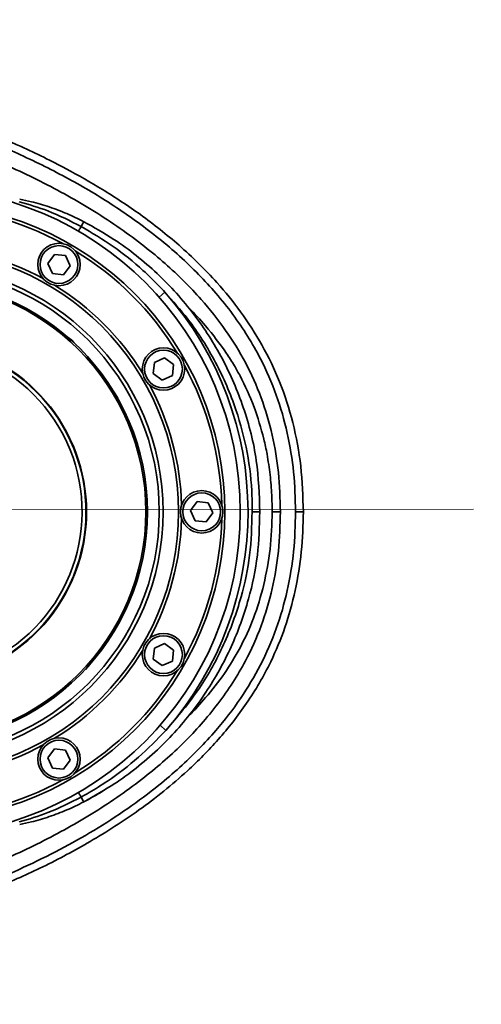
# Model space of a CAD drawing. Header units: millimetres. Extents: x 609 to 1177, y -109 to 470.
# Tile 60 of 60: x 887 to 898, y 386 to 411. Entities that reach past the tile are written whole.
import ezdxf

# ---------------------------------------------------------------- set-up
doc = ezdxf.new("R2010")
doc.units = ezdxf.units.MM
doc.linetypes.add('CENTERX2', pattern=[20.32, 12.7, -2.54, 2.54, -2.54])

msp = doc.modelspace()

# ---------------------------------------------------------------- linework, layer by layer
at = {"color": 7, "linetype": 'Continuous', "lineweight": 35}
for p, q in [((887.24114, 404.95931), (887.41082, 405.19285)), ((887.41082, 405.19285), (887.69792, 405.16267)), ((887.69792, 405.16267), (887.81533, 404.89896)), ((887.35856, 404.69559), (887.24114, 404.95931)), ((887.81533, 404.89896), (887.64565, 404.66541)), ((887.64565, 404.66541), (887.35856, 404.69559)), ((890.12367, 404.08179), (890.27357, 404.2142)), ((890.00328, 402.39022), (890.267, 402.50764)), ((890.267, 402.50764), (890.50054, 402.33796)), ((889.97311, 402.10313), (890.00328, 402.39022)), ((890.50054, 402.33796), (890.47037, 402.05086)), ((890.20665, 401.93345), (889.97311, 402.10313)), ((890.47037, 402.05086), (890.20665, 401.93345)), ((890.94114, 398.55072), (891.11082, 398.78426)), ((891.11082, 398.78426), (891.39792, 398.75409)), ((891.39792, 398.75409), (891.51533, 398.49037)), ((891.05856, 398.287), (890.94114, 398.55072)), ((891.51533, 398.49037), (891.34565, 398.25682)), ((892.7339, 398.52056), (892.73387, 398.52058)), ((891.34565, 398.25682), (891.05856, 398.287)), ((889.26132, 395.99241), (889.34245, 396.17462)), ((890.00328, 394.99022), (890.267, 395.10764)), ((890.267, 395.10764), (890.50054, 394.93796)), ((889.97311, 394.70313), (890.00328, 394.99022)), ((890.50054, 394.93796), (890.47037, 394.65086)), ((890.20665, 394.53345), (889.97311, 394.70313)), ((890.47037, 394.65086), (890.20665, 394.53345)), ((890.14848, 392.98751), (890.29896, 392.85577)), ((887.24114, 392.14213), (887.41082, 392.37567)), ((887.41082, 392.37567), (887.69792, 392.3455)), ((887.69792, 392.3455), (887.81533, 392.08178)), ((887.35856, 391.87841), (887.24114, 392.14213)), ((887.81533, 392.08178), (887.64565, 391.84824)), ((887.64565, 391.84824), (887.35856, 391.87841)), ((888.16908, 391.00212), (888.17897, 391.00675))]:
    msp.add_line(p, q, dxfattribs=at)
at = {"linetype": 'CENTERX2', "lineweight": 18}
msp.add_line((763.65317, 398.40568), (898.47533, 398.5875), dxfattribs=at)
at = {"color": 7, "linetype": 'Continuous', "lineweight": 35, "flags": 128}
for points in [[(887.91155, 402.90647), (887.85834, 402.96513), (887.76332, 403.03994)], [(889.06703, 401.43), (889.04405, 401.48357), (888.96729, 401.60274)], [(889.77664, 397.79506), (889.78083, 397.81094), (889.79749, 397.99343)], [(888.21417, 394.43723), (888.33864, 394.57172), (888.34763, 394.58546)], [(886.7377, 393.28176), (886.88091, 393.3586), (886.91043, 393.38148)]]:
    msp.add_lwpolyline(points, dxfattribs=at)
at = {"color": 7, "linetype": 'Continuous', "lineweight": 35}
for centre, radius in [((883.82824, 398.52054), 8.4), ((883.82824, 398.52054), 8), ((887.52824, 404.92913), 0.55), ((883.82824, 398.52054), 6.8), ((887.52824, 404.92913), 0.49), ((883.82824, 398.52054), 6.4), ((883.82824, 398.52054), 6.3), ((883.82824, 398.52054), 5.99248), ((883.82824, 398.52054), 5.95244), ((890.23683, 402.22054), 0.55), ((890.23683, 402.22054), 0.49), ((891.22824, 398.52054), 0.55), ((891.22824, 398.52054), 0.49), ((890.23683, 394.82054), 0.55), ((890.23683, 394.82054), 0.49), ((887.52824, 392.11195), 0.55), ((887.52824, 392.11195), 0.49)]:
    msp.add_circle(centre, radius, dxfattribs=at)
for radius, start, end in [(7.92, 61.340932, 88.659068), (6.88, 61.438721, 88.561279), (7.92, 31.340932, 58.659068), (6.88, 31.438721, 58.561279), (8.6, 318.799576, 41.456656), (4.4, 211.941441, 209.336863), (4.3, 211.971732, 209.306572), (7.92, 1.340932, 28.659068), (6.88, 1.438721, 28.561279), (6.88, 331.438721, 358.561279), (7.92, 331.340932, 358.659068), (6.88, 301.438721, 328.561279), (7.92, 301.340932, 328.659068), (6.88, 271.438721, 298.561279), (7.92, 271.340932, 298.659068)]:
    msp.add_arc((883.82824, 398.52054), radius, start, end, dxfattribs=at)
at = {"color": 7, "linetype": 'Continuous', "lineweight": 35, "true_color": 0xffffff}
msp.add_arc((883.82824, 398.52054), 4.41333, 182.729554, 151.083219, dxfattribs=at)
at = {"color": 7, "linetype": 'Continuous', "lineweight": 35}
for points, knots in [([(893.86281, 398.52054), (893.84982, 398.91625), (893.82427, 399.69465), (893.61238, 400.82566), (893.27648, 401.88199), (892.81229, 402.84223), (892.2591, 403.70129), (891.54839, 404.57487), (890.68004, 405.42254), (889.67486, 406.21701), (888.688, 406.86947), (887.6547, 407.45715), (886.60259, 407.97085), (885.54767, 408.41573), (884.56479, 408.78178), (883.60476, 409.10006), (882.63076, 409.38853), (880.97396, 409.82683), (878.59978, 410.3232), (875.5007, 410.77831), (872.36966, 411.0787), (869.22944, 411.24854), (866.08762, 411.28046), (862.96596, 411.26247), (859.92022, 411.24364), (857.60947, 411.21543), (856.0225, 411.18587), (855.08234, 411.16453), (854.06578, 411.13669), (852.90312, 411.09548), (851.5512, 411.02865), (850.24833, 410.93741), (849.03603, 410.81568), (847.95506, 410.67088), (846.81082, 410.46262), (845.61466, 410.15575), (844.67348, 409.83602), (844.15596, 409.57761), (844.02874, 409.51408)], [0, 0, 0, 0, 0.02124501, 0.0417916, 0.06158718, 0.08063529, 0.09891109, 0.11636124, 0.14103511, 0.1639356, 0.1851013, 0.2045318, 0.2277628, 0.2479575, 0.26601826, 0.28409676, 0.30228474, 0.32058382, 0.37615923, 0.43247333, 0.48878934, 0.54508832, 0.60137063, 0.6575599, 0.71280349, 0.76500303, 0.78171185, 0.79807652, 0.8155255, 0.83634598, 0.86057797, 0.88824252, 0.90650277, 0.92602611, 0.94682597, 0.96893497, 0.99236307, 1, 1, 1, 1]), ([(893.66187, 398.52054), (893.65196, 398.86308), (893.63212, 399.54836), (893.46325, 400.56467), (893.18295, 401.555), (892.81753, 402.38999), (892.424, 403.08056), (892.03787, 403.64737), (891.6113, 404.17993), (891.14872, 404.68148), (890.65374, 405.15553), (889.95765, 405.749), (889.03067, 406.42218), (887.85476, 407.12753), (886.62865, 407.74248), (885.36694, 408.27702), (884.07768, 408.74231), (882.46734, 409.2387), (880.53191, 409.72273), (878.27458, 410.16227), (876.00284, 410.5015), (874.14142, 410.70843), (872.69549, 410.83372), (871.65758, 410.90854), (870.61717, 410.96882), (869.577, 411.01522), (868.54377, 411.04778), (867.50901, 411.06823), (866.81998, 411.07111), (866.47546, 411.07256)], [0, 0, 0, 0, 0.03123884, 0.06249552, 0.09372028, 0.12493716, 0.14538303, 0.16617722, 0.1874481, 0.2075837, 0.22839139, 0.2499462, 0.29100933, 0.33275058, 0.3749324, 0.41606361, 0.45771036, 0.49994248, 0.5697741, 0.63962784, 0.70970437, 0.77929837, 0.81048145, 0.84212785, 0.87424402, 0.90556958, 0.93712947, 0.96856536, 1, 1, 1, 1]), ([(893.26933, 398.52054), (893.25944, 398.86091), (893.24003, 399.5291), (893.07107, 400.52256), (892.79048, 401.48077), (892.38281, 402.3923), (891.85636, 403.24533), (891.30467, 403.93858), (890.7683, 404.50513), (890.27916, 404.96182), (889.52352, 405.58969), (888.4567, 406.32943), (887.06209, 407.10317), (885.61067, 407.75893), (884.09504, 408.32407), (882.33512, 408.86685), (880.2945, 409.37003), (878.03176, 409.80191), (875.73136, 410.13713), (873.43179, 410.38436), (871.11758, 410.5533), (868.79742, 410.65644), (867.25071, 410.66965), (866.47521, 410.67626)], [0, 0, 0, 0, 0.03163546, 0.06210456, 0.09341956, 0.12426546, 0.15466573, 0.18640559, 0.20647413, 0.22718097, 0.24859997, 0.29779964, 0.34763528, 0.39672905, 0.44577973, 0.49797423, 0.56792389, 0.64112148, 0.71212123, 0.78406108, 0.85616222, 0.92788222, 1, 1, 1, 1]), ([(886.49727, 406.55792), (886.74778, 406.48431), (887.3031, 406.32115), (887.81987, 406.05866), (888.10351, 405.91459)], [0, 0, 0, 0, 0.45112036, 1, 1, 1, 1]), ([(886.51024, 406.6246), (886.61129, 406.60307), (886.87055, 406.54783), (887.28012, 406.42604), (887.73484, 406.25503), (888.02465, 406.11114), (888.16949, 406.03922)], [0, 0, 0, 0, 0.17553921, 0.45040506, 0.72532189, 1, 1, 1, 1]), ([(888.16944, 406.03913), (888.16803, 406.03647), (888.16523, 406.03115), (888.14361, 405.99026), (888.12056, 405.94667), (888.10631, 405.91971), (888.10357, 405.91452)], [0, 0, 0, 0, 0.30881702, 0.61763405, 0.92645107, 1, 1, 1, 1]), ([(888.16944, 406.03913), (888.43413, 405.89147), (889.11454, 405.51191), (890.09834, 404.72126), (891.04781, 403.6751), (891.79668, 402.49832), (892.344, 401.22194), (892.68871, 399.88275), (892.71915, 398.96499), (892.73388, 398.52057)], [0, 0, 0, 0, 0.09824656, 0.25254915, 0.40685125, 0.55481909, 0.70279201, 0.85608101, 1, 1, 1, 1]), ([(888.10355, 405.9145), (888.38439, 405.74848), (888.94976, 405.41426), (889.61225, 404.87556), (890.04289, 404.46195), (890.22459, 404.2668), (890.27357, 404.2142)], [0, 0, 0, 0, 0.35319182, 0.71103692, 0.92210956, 1, 1, 1, 1]), ([(892.53392, 398.52423), (892.5342, 398.65763), (892.53528, 399.17114), (892.42944, 400.06268), (892.12515, 401.23291), (891.61688, 402.40298), (890.97791, 403.4235), (890.47749, 403.98527), (890.27357, 404.2142)], [0, 0, 0, 0, 0.06380216, 0.24559206, 0.42745268, 0.64047496, 0.85348975, 1, 1, 1, 1]), ([(892.22178, 402.04428), (892.17299, 402.13264), (892.06187, 402.33387), (891.77514, 402.78755), (891.51567, 403.10781), (891.33015, 403.33678)], [0, 0, 0, 0, 0.18242728, 0.4154747, 1, 1, 1, 1]), ([(892.83971, 400.40514), (892.76235, 400.68867), (892.60111, 401.27959), (892.35158, 401.78261), (892.22178, 402.04428)], [0, 0, 0, 0, 0.47980465, 1, 1, 1, 1]), ([(893.0008, 399.47934), (892.9775, 399.65838), (892.93657, 399.97298), (892.86888, 400.27501), (892.83971, 400.40514)], [0, 0, 0, 0, 0.56912551, 1, 1, 1, 1]), ([(893.05428, 398.52055), (893.05251, 398.66423), (893.04855, 398.98574), (893.0178, 399.30356), (893.0008, 399.47934)], [0, 0, 0, 0, 0.44691621, 1, 1, 1, 1]), ([(844.09101, 387.51415), (844.28529, 387.41552), (844.86141, 387.12306), (845.86064, 386.81714), (847.01003, 386.53782), (848.15656, 386.3392), (849.27251, 386.19791), (850.34866, 386.09824), (851.33547, 386.02846), (852.28435, 385.97518), (853.23593, 385.93338), (855.40163, 385.85993), (858.63246, 385.80645), (862.92576, 385.78091), (866.73765, 385.74797), (870.21616, 385.83291), (873.337, 386.04002), (876.3698, 386.37592), (878.65425, 386.74541), (880.21024, 387.06101), (881.13062, 387.26739), (882.12305, 387.514), (883.25141, 387.82965), (884.54708, 388.24622), (885.85635, 388.74342), (887.14455, 389.32228), (888.3792, 389.9779), (889.64828, 390.79209), (890.75836, 391.68411), (891.68627, 392.61962), (892.42431, 393.55881), (892.99774, 394.54021), (893.40703, 395.52685), (893.66891, 396.48341), (893.83322, 397.48818), (893.85287, 398.17376), (893.86281, 398.52054)], [0, 0, 0, 0, 0.01170661, 0.03471336, 0.05592426, 0.07535161, 0.09724655, 0.1164131, 0.13347065, 0.15045162, 0.16752669, 0.18469898, 0.2669976, 0.34130213, 0.41562008, 0.47201105, 0.52840306, 0.58378691, 0.63606928, 0.65279632, 0.6691741, 0.68679647, 0.7077908, 0.73218021, 0.75997289, 0.78306769, 0.80809747, 0.83509115, 0.86405191, 0.88449046, 0.90584252, 0.9281246, 0.9453972, 0.96314569, 0.98135809, 1, 1, 1, 1]), ([(866.47521, 386.36482), (866.90474, 386.36699), (867.76738, 386.37134), (869.06213, 386.40333), (870.36683, 386.45512), (871.67123, 386.52919), (872.96745, 386.62565), (874.25972, 386.74579), (875.70792, 386.90899), (877.31426, 387.13098), (879.08025, 387.43303), (880.81522, 387.79609), (882.50534, 388.22672), (884.09509, 388.71705), (885.61076, 389.28218), (887.06216, 389.93795), (888.45675, 390.7117), (889.52356, 391.45143), (890.2792, 392.07932), (890.76834, 392.53599), (891.22779, 393.02132), (891.65282, 393.53688), (892.03742, 394.08444), (892.42795, 394.74974), (892.79051, 395.56037), (893.07108, 396.51857), (893.24003, 397.51201), (893.25944, 398.18019), (893.26933, 398.52054)], [0, 0, 0, 0, 0.039943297, 0.080220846, 0.120434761, 0.161364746, 0.201713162, 0.241303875, 0.282050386, 0.337231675, 0.392081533, 0.448632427, 0.502024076, 0.554219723, 0.603267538, 0.652360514, 0.702193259, 0.751389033, 0.772810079, 0.793516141, 0.813581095, 0.834919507, 0.855595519, 0.875739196, 0.906587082, 0.937897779, 0.968367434, 1, 1, 1, 1]), ([(866.47546, 385.96853), (867.39324, 385.97771), (869.22906, 385.99608), (871.96633, 386.13988), (874.69659, 386.37846), (877.40972, 386.73197), (880.10732, 387.21868), (882.32959, 387.75997), (884.07762, 388.29875), (885.36687, 388.76403), (886.52419, 389.25437), (887.54392, 389.75562), (888.44684, 390.26208), (889.30609, 390.81504), (890.04499, 391.36658), (890.6537, 391.8855), (891.14867, 392.35958), (891.68886, 392.94519), (892.24363, 393.66361), (892.77201, 394.54706), (893.18293, 395.48605), (893.46325, 396.47642), (893.63212, 397.49273), (893.65196, 398.178), (893.66187, 398.52054)], [0, 0, 0, 0, 0.08374087, 0.1675055, 0.25003599, 0.33376609, 0.41707127, 0.50004947, 0.54227969, 0.58392748, 0.62506268, 0.65689958, 0.68756266, 0.71947749, 0.75006757, 0.77161993, 0.79242814, 0.81256722, 0.8442749, 0.87505972, 0.90627738, 0.93750291, 0.96876038, 1, 1, 1, 1]), ([(892.73387, 398.52058), (892.72419, 398.14372), (892.70461, 397.38199), (892.45345, 396.20227), (892.01896, 395.00007), (891.35694, 393.80626), (890.48383, 392.70085), (889.64748, 391.95032), (888.86388, 391.38928), (888.44398, 391.15508), (888.16945, 391.00196)], [0, 0, 0, 0, 0.12207873, 0.24675435, 0.38930087, 0.53544454, 0.6876156, 0.84420348, 0.89813809, 1, 1, 1, 1]), ([(890.29896, 392.85577), (890.60282, 393.21169), (891.1859, 393.8947), (891.82967, 395.07503), (892.25615, 396.2394), (892.50481, 397.40302), (892.52406, 398.14793), (892.53378, 398.52423)], [0, 0, 0, 0, 0.22450714, 0.43081636, 0.64232417, 0.81932062, 1, 1, 1, 1]), ([(892.73387, 398.52058), (892.73086, 398.52113), (892.72483, 398.52222), (892.67856, 398.52322), (892.61243, 398.52385), (892.56, 398.5241), (892.53378, 398.52423)], [0, 0, 0, 0, 0.25000666, 0.50000913, 0.750007, 1, 1, 1, 1]), ([(892.83964, 396.63588), (892.90168, 396.93881), (893.02705, 397.55089), (893.04514, 398.19513), (893.05428, 398.52052)], [0, 0, 0, 0, 0.49492699, 1, 1, 1, 1]), ([(893.26933, 398.52054), (893.24171, 398.52054), (893.18647, 398.52055), (893.09835, 398.52055), (893.05429, 398.52055)], [0, 0, 0, 0, 0.49995187, 1, 1, 1, 1]), ([(893.86174, 398.52054), (893.86328, 398.52054), (893.86547, 398.52054), (893.85214, 398.52054), (893.83144, 398.52054), (893.79901, 398.52054), (893.74167, 398.52054), (893.69486, 398.52054), (893.66187, 398.52054)], [0, 0, 0, 0, 0.278918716, 0.395871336, 0.49999999, 0.604120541, 0.721061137, 1, 1, 1, 1]), ([(892.22181, 394.99683), (892.34499, 395.24409), (892.59503, 395.74596), (892.75731, 396.33635), (892.83964, 396.63588)], [0, 0, 0, 0, 0.49266901, 1, 1, 1, 1]), ([(891.33014, 393.70427), (891.49578, 393.90511), (891.81535, 394.29261), (892.08967, 394.76789), (892.22181, 394.99683)], [0, 0, 0, 0, 0.51830407, 1, 1, 1, 1]), ([(890.89686, 393.23976), (890.89746, 393.24032), (891.04669, 393.38103), (891.1887, 393.54298), (891.33014, 393.70427)], [0.225720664, 0.225720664, 0.225720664, 0.225720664, 0.228835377, 1, 1, 1, 1]), ([(890.29896, 392.85577), (890.0669, 392.61702), (889.59943, 392.13608), (888.91337, 391.61752), (888.40416, 391.29486), (888.17269, 391.16527), (888.10424, 391.12696)], [0, 0, 0, 0, 0.3556228, 0.7163574, 0.9161271, 1, 1, 1, 1]), ([(888.16898, 391.00281), (888.24334, 391.04193), (888.41209, 391.1307), (888.57536, 391.22782), (888.66669, 391.28214)], [0, 0, 0, 0, 0.44065756, 1, 1, 1, 1]), ([(888.1042, 391.12688), (887.82033, 390.98266), (887.30335, 390.72001), (886.74779, 390.55678), (886.49727, 390.48317)], [0, 0, 0, 0, 0.54908245, 1, 1, 1, 1]), ([(888.1695, 391.00187), (888.02466, 390.92995), (887.73485, 390.78606), (887.28012, 390.61505), (886.87055, 390.49325), (886.61129, 390.43802), (886.51025, 390.41649)], [0, 0, 0, 0, 0.27467719, 0.54959306, 0.82445797, 1, 1, 1, 1]), ([(888.16968, 391.00196), (888.16828, 391.00462), (888.1655, 391.00993), (888.14402, 391.0509), (888.12112, 391.0946), (888.10693, 391.12166), (888.10419, 391.12689)], [0, 0, 0, 0, 0.30866408, 0.61732817, 0.92599225, 1, 1, 1, 1])]:
    msp.add_open_spline(points, degree=3, knots=knots, dxfattribs=at)
for points in [[(888.03083, 405.79366), (888.03204, 405.79522), (888.03446, 405.79834), (888.0505, 405.82464), (888.07368, 405.86358), (888.09357, 405.89759), (888.10351, 405.91459)], [(891.33015, 403.33678), (891.18787, 403.49898), (891.04559, 403.66118), (890.89664, 403.80365)], [(888.1042, 391.12688), (888.09425, 391.14388), (888.07436, 391.17788), (888.05117, 391.21683), (888.03513, 391.24314), (888.03271, 391.24625), (888.0315, 391.24781)]]:
    msp.add_open_spline(points, degree=3, dxfattribs=at)

doc.saveas('drawing.dxf')
